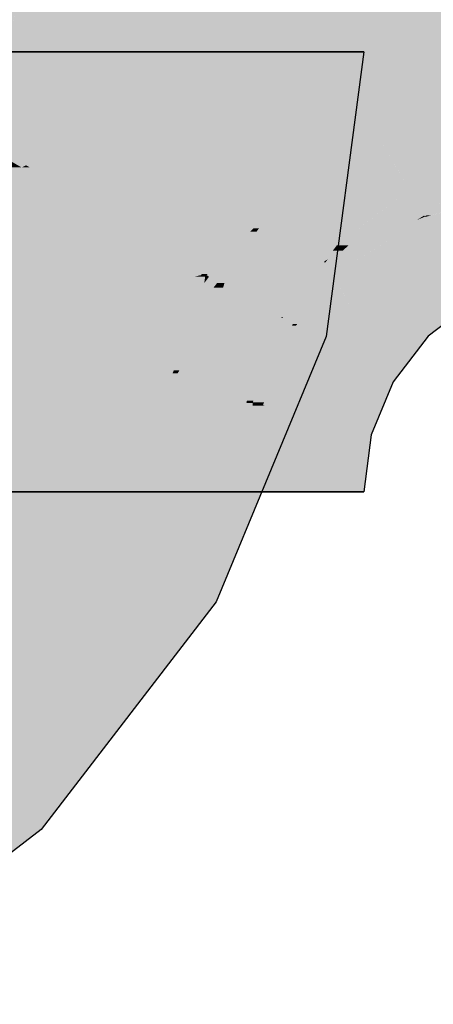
# Model space of a CAD drawing. Extents: x -132 to 668, y -61 to 533.
# Tile 75 of 256: x 374.36 to 374.877, y 181.745 to 182.976. Entities that reach past the tile are written whole.
import ezdxf

# ---------------------------------------------------------------- set-up
doc = ezdxf.new("R2010")
doc.units = 0
doc.layers.get('0').update_dxf_attribs({"lineweight": 5})
doc.layers.add('0-Shading', color=7, linetype='Continuous', lineweight=5)
doc.layers.add('S_Kaltwasser-EG', color=7, linetype='Continuous', lineweight=25, true_color=0x005e00)

# ---------------------------------------------------------------- blocks, each defined once
blk = doc.blocks.new('Shading-A07AMLNO1N', base_point=(373.7258, 182.6603))
at = {"layer": '0-Shading', "color": 98, "true_color": 0x005a00}
for points in [[(374.9469, 182.8246), (375.0646, 183.1822), (374.851, 183.1822)], [(374.7278, 182.9687), (374.4812, 182.9687), (374.6521, 183.0998)], [(374.8044, 182.8358), (374.8731, 183.0998), (374.6521, 183.0998)], [(374.9439, 182.8358), (374.8044, 182.8358), (374.8731, 183.0998)], [(374.3442, 182.9562), (374.154, 182.9562), (374.388, 183.0618)], [(374.154, 182.9562), (374.388, 183.0618), (374.3672, 183.0618)], [(374.4812, 182.9687), (374.3494, 182.9687), (374.388, 183.0618)], [(374.4812, 182.9687), (374.6027, 183.0618), (374.388, 183.0618)], [(374.4378, 182.9121), (374.326, 182.9121), (374.4812, 182.9687)], [(374.326, 182.9121), (374.4812, 182.9687), (374.3494, 182.9687)], [(374.5618, 182.8881), (374.4194, 182.8881), (374.4812, 182.9687)], [(374.5876, 182.8623), (374.7278, 182.9687), (374.4812, 182.9687)], [(374.7892, 182.8623), (374.5876, 182.8623), (374.7278, 182.9687)], [(374.5555, 182.8881), (374.2334, 182.8881), (374.5146, 182.9353)], [(374.2334, 182.8881), (374.5146, 182.9353), (374.2396, 182.9353)], [(374.5333, 182.9137), (374.5703, 182.9353), (374.5146, 182.9353)], [(374.6256, 182.9137), (374.5333, 182.9137), (374.6285, 182.9353)], [(374.5333, 182.9137), (374.6285, 182.9353), (374.5703, 182.9353)], [(374.4194, 182.8881), (374.3161, 182.8881), (374.326, 182.9121)], [(374.4194, 182.8881), (374.4378, 182.9121), (374.326, 182.9121)], [(374.6135, 182.8214), (374.6256, 182.9137), (374.5333, 182.9137)], [(374.6135, 182.8214), (374.5555, 182.8881), (374.2334, 182.8881)], [(374.4017, 182.865), (374.2336, 182.865), (374.4194, 182.8881)], [(374.3105, 182.8746), (374.4194, 182.8881), (374.3161, 182.8881)], [(374.463, 182.8417), (374.3838, 182.8417), (374.4194, 182.8881)], [(374.5876, 182.8623), (374.5618, 182.8881), (374.4194, 182.8881)], [(374.5234, 182.8721), (374.447, 182.8721), (374.4194, 182.8881)], [(374.4827, 182.8516), (374.4537, 182.8516), (374.4194, 182.8881)], [(374.4303, 182.8535), (374.3017, 182.8535), (374.3105, 182.8746)], [(374.3501, 182.7978), (374.4017, 182.865), (374.2336, 182.865)], [(374.4827, 182.8516), (374.5234, 182.8721), (374.447, 182.8721)], [(374.5983, 182.8516), (374.4827, 182.8516), (374.5876, 182.8623)], [(374.4827, 182.8516), (374.5876, 182.8623), (374.5039, 182.8623)], [(374.5876, 182.8623), (374.5039, 182.8623), (374.5234, 182.8721)], [(374.8044, 182.8358), (374.7892, 182.8623), (374.5876, 182.8623)], [(374.8044, 182.8358), (374.614, 182.8358), (374.5876, 182.8623)], [(374.2607, 182.7545), (374.4303, 182.8535), (374.3017, 182.8535)], [(374.6135, 182.8214), (374.3753, 182.8214), (374.4303, 182.8535)], [(374.463, 182.8417), (374.4827, 182.8516), (374.4537, 182.8516)], [(374.4998, 182.8417), (374.463, 182.8417), (374.4827, 182.8516)], [(374.6569, 182.7921), (374.5857, 182.7921), (374.4827, 182.8516)], [(374.6582, 182.7917), (374.5983, 182.8516), (374.4827, 182.8516)], [(374.3761, 182.7978), (374.3501, 182.7978), (374.463, 182.8417)], [(374.3501, 182.7978), (374.463, 182.8417), (374.3838, 182.8417)], [(374.5083, 182.7935), (374.3676, 182.7935), (374.463, 182.8417)], [(374.5091, 182.7926), (374.4998, 182.8417), (374.463, 182.8417)], [(374.5848, 182.7926), (374.5091, 182.7926), (374.4998, 182.8417)], [(374.653, 182.7968), (374.8044, 182.8358), (374.614, 182.8358)], [(374.827, 182.7968), (374.653, 182.7968), (374.8044, 182.8358)], [(374.9469, 182.8246), (374.9439, 182.8358), (374.8044, 182.8358)], [(374.9469, 182.8246), (374.8109, 182.8246), (374.8044, 182.8358)], [(374.421, 182.7737), (374.2936, 182.7737), (374.6135, 182.8214)], [(374.2936, 182.7737), (374.6135, 182.8214), (374.3753, 182.8214)], [(374.6066, 182.7692), (374.403, 182.7692), (374.6135, 182.8214)], [(374.8214, 182.8065), (374.9469, 182.8246), (374.8109, 182.8246)], [(374.9517, 182.8065), (374.8214, 182.8065), (374.9469, 182.8246)], [(374.827, 182.7968), (374.9517, 182.8065), (374.8214, 182.8065)], [(374.9283, 182.7968), (374.827, 182.7968), (374.9517, 182.8065)], [(374.3806, 182.7802), (374.3428, 182.7802), (374.3622, 182.7908)], [(374.3428, 182.7802), (374.3622, 182.7908), (374.3472, 182.7908)], [(374.3622, 182.7908), (374.3472, 182.7908), (374.3501, 182.7978)], [(374.3622, 182.7908), (374.3761, 182.7978), (374.3501, 182.7978)], [(374.3727, 182.7908), (374.3622, 182.7908), (374.3676, 182.7935)], [(374.4973, 182.7128), (374.3727, 182.7908), (374.3622, 182.7908)], [(374.5091, 182.7926), (374.5083, 182.7935), (374.3676, 182.7935)], [(374.5091, 182.7926), (374.3693, 182.7926), (374.3676, 182.7935)], [(374.4697, 182.7403), (374.5091, 182.7926), (374.3693, 182.7926)], [(374.5224, 182.7128), (374.4973, 182.7128), (374.3727, 182.7908)], [(374.5582, 182.7403), (374.4697, 182.7403), (374.5091, 182.7926)], [(374.5857, 182.7921), (374.5848, 182.7926), (374.5091, 182.7926)], [(374.5857, 182.7921), (374.5096, 182.7921), (374.5091, 182.7926)], [(374.522, 182.7789), (374.5857, 182.7921), (374.5096, 182.7921)], [(374.6086, 182.7789), (374.522, 182.7789), (374.5857, 182.7921)], [(374.6582, 182.7917), (374.6569, 182.7921), (374.5857, 182.7921)], [(374.6255, 182.7919), (374.5861, 182.7919), (374.5857, 182.7921)], [(374.6086, 182.7789), (374.6255, 182.7919), (374.5861, 182.7919)], [(374.6444, 182.7789), (374.6086, 182.7789), (374.6255, 182.7919)], [(374.6582, 182.7917), (374.6258, 182.7917), (374.6255, 182.7919)], [(374.7286, 182.7213), (374.6582, 182.7917), (374.6258, 182.7917)], [(374.6582, 182.7917), (374.827, 182.7968), (374.653, 182.7968)], [(374.8299, 182.7917), (374.6582, 182.7917), (374.827, 182.7968)], [(374.6869, 182.763), (374.8299, 182.7917), (374.6582, 182.7917)], [(374.8465, 182.763), (374.6869, 182.763), (374.8299, 182.7917)], [(374.8465, 182.763), (374.9283, 182.7968), (374.827, 182.7968)], [(374.5116, 182.7045), (374.3806, 182.7802), (374.3428, 182.7802)], [(374.5116, 182.7045), (374.3496, 182.7045), (374.3428, 182.7802)], [(374.5582, 182.7403), (374.6086, 182.7789), (374.522, 182.7789)], [(374.6754, 182.7403), (374.5582, 182.7403), (374.6086, 182.7789)], [(374.7083, 182.7213), (374.6444, 182.7789), (374.6086, 182.7789)], [(374.7286, 182.7213), (374.7083, 182.7213), (374.6444, 182.7789)], [(374.403, 182.7692), (374.421, 182.7737), (374.2936, 182.7737)], [(374.4323, 182.7513), (374.3306, 182.7513), (374.403, 182.7692)], [(374.3306, 182.7513), (374.403, 182.7692), (374.341, 182.7692)], [(374.403, 182.7692), (374.341, 182.7692), (374.3424, 182.7717)], [(374.6055, 182.761), (374.6066, 182.7692), (374.403, 182.7692)], [(374.4753, 182.7663), (374.4078, 182.7663), (374.403, 182.7692)], [(374.4538, 182.7382), (374.4753, 182.7663), (374.4078, 182.7663)], [(374.6055, 182.761), (374.4713, 182.761), (374.4753, 182.7663)], [(374.3778, 182.6981), (374.2999, 182.6981), (374.3306, 182.7513)], [(374.3422, 182.7382), (374.4323, 182.7513), (374.3306, 182.7513)], [(374.4538, 182.7382), (374.3422, 182.7382), (374.4323, 182.7513)], [(374.6025, 182.7382), (374.4538, 182.7382), (374.6055, 182.761)], [(374.4538, 182.7382), (374.6055, 182.761), (374.4713, 182.761)], [(374.7286, 182.7213), (374.8465, 182.763), (374.6869, 182.763)], [(374.7922, 182.7213), (374.7286, 182.7213), (374.8465, 182.763)], [(374.5224, 182.7128), (374.5582, 182.7403), (374.4697, 182.7403)], [(374.584, 182.7128), (374.5224, 182.7128), (374.5582, 182.7403)], [(374.5798, 182.7173), (374.6754, 182.7403), (374.5582, 182.7403)], [(374.7153, 182.7173), (374.5798, 182.7173), (374.6754, 182.7403)], [(374.402, 182.6707), (374.4538, 182.7382), (374.3422, 182.7382)], [(374.5643, 182.6707), (374.402, 182.6707), (374.4538, 182.7382)], [(374.5919, 182.6575), (374.586, 182.6575), (374.4538, 182.7382)], [(374.5919, 182.6575), (374.6025, 182.7382), (374.4538, 182.7382)], [(374.6097, 182.6855), (374.7153, 182.7173), (374.5798, 182.7173)], [(374.7562, 182.6936), (374.6367, 182.6936), (374.7153, 182.7173)], [(374.7153, 182.7173), (374.7286, 182.7213), (374.7083, 182.7213)], [(374.7326, 182.7173), (374.7153, 182.7173), (374.7286, 182.7213)], [(374.7562, 182.6936), (374.7326, 182.7173), (374.7153, 182.7173)], [(374.7562, 182.6936), (374.7922, 182.7213), (374.7286, 182.7213)], [(374.3606, 182.5811), (374.5116, 182.7045), (374.3496, 182.7045)], [(374.3882, 182.5811), (374.3606, 182.5811), (374.5116, 182.7045)], [(374.5669, 182.6726), (374.4797, 182.6726), (374.5116, 182.7045)], [(374.5116, 182.7045), (374.5224, 182.7128), (374.4973, 182.7128)], [(374.5384, 182.7045), (374.5116, 182.7045), (374.5224, 182.7128)], [(374.5561, 182.6789), (374.5384, 182.7045), (374.5116, 182.7045)], [(374.5748, 182.6855), (374.584, 182.7128), (374.5224, 182.7128)], [(374.5876, 182.6789), (374.5561, 182.6789), (374.5384, 182.7045)], [(374.6097, 182.6855), (374.5748, 182.6855), (374.584, 182.7128)], [(374.402, 182.6707), (374.3778, 182.6981), (374.2999, 182.6981)], [(374.402, 182.6707), (374.3013, 182.6707), (374.2999, 182.6981)], [(374.7352, 182.6855), (374.6097, 182.6855), (374.7562, 182.6936)], [(374.6097, 182.6855), (374.7562, 182.6936), (374.6367, 182.6936)], [(374.7198, 182.6687), (374.6915, 182.6687), (374.7562, 182.6936)], [(374.741, 182.6738), (374.7273, 182.6738), (374.7562, 182.6936)], [(374.5669, 182.6726), (374.5876, 182.6789), (374.5561, 182.6789)], [(374.5996, 182.6726), (374.5669, 182.6726), (374.5876, 182.6789)], [(374.5876, 182.6789), (374.6097, 182.6855), (374.5748, 182.6855)], [(374.6159, 182.6789), (374.5876, 182.6789), (374.6097, 182.6855)], [(374.6431, 182.65), (374.6159, 182.6789), (374.5876, 182.6789)], [(374.6431, 182.65), (374.7352, 182.6855), (374.6097, 182.6855)], [(374.306, 182.5747), (374.402, 182.6707), (374.3013, 182.6707)], [(374.5171, 182.6399), (374.3712, 182.6399), (374.402, 182.6707)], [(374.4551, 182.6565), (374.5643, 182.6707), (374.402, 182.6707)], [(374.4489, 182.6418), (374.5669, 182.6726), (374.4797, 182.6726)], [(374.5876, 182.6565), (374.4551, 182.6565), (374.5643, 182.6707)], [(374.617, 182.6437), (374.456, 182.6437), (374.5669, 182.6726)], [(374.6061, 182.65), (374.5996, 182.6726), (374.5669, 182.6726)], [(374.6431, 182.65), (374.6061, 182.65), (374.5996, 182.6726)], [(374.6997, 182.65), (374.6431, 182.65), (374.741, 182.6738)], [(374.6431, 182.65), (374.7198, 182.6687), (374.6915, 182.6687)], [(374.7064, 182.6288), (374.663, 182.6288), (374.741, 182.6738)], [(374.7198, 182.6687), (374.741, 182.6738), (374.7273, 182.6738)], [(374.5171, 182.6399), (374.5876, 182.6565), (374.4551, 182.6565)], [(374.5433, 182.6399), (374.5171, 182.6399), (374.5915, 182.6541)], [(374.5171, 182.6399), (374.5915, 182.6541), (374.5777, 182.6541)], [(374.5735, 182.6362), (374.5309, 182.6362), (374.5915, 182.6541)], [(374.5879, 182.6272), (374.5645, 182.6272), (374.5915, 182.6541)], [(374.5915, 182.6541), (374.5777, 182.6541), (374.5876, 182.6565)], [(374.5876, 182.6565), (374.5919, 182.6575), (374.586, 182.6575)], [(374.5918, 182.6565), (374.5876, 182.6565), (374.5919, 182.6575)], [(374.5915, 182.6541), (374.5918, 182.6565), (374.5876, 182.6565)], [(374.3882, 182.5811), (374.6103, 182.6418), (374.4489, 182.6418)], [(374.6103, 182.6418), (374.4489, 182.6418), (374.617, 182.6437)], [(374.4489, 182.6418), (374.617, 182.6437), (374.456, 182.6437)], [(374.6529, 182.623), (374.5413, 182.623), (374.617, 182.6437)], [(374.617, 182.6437), (374.6431, 182.65), (374.6061, 182.65)], [(374.649, 182.6437), (374.617, 182.6437), (374.6431, 182.65)], [(374.6428, 182.6288), (374.649, 182.6437), (374.617, 182.6437)], [(374.663, 182.6288), (374.6428, 182.6288), (374.649, 182.6437)], [(374.663, 182.6288), (374.6997, 182.65), (374.6431, 182.65)], [(374.3196, 182.5883), (374.5171, 182.6399), (374.3712, 182.6399)], [(374.3556, 182.5883), (374.3196, 182.5883), (374.5309, 182.6362)], [(374.3196, 182.5883), (374.5309, 182.6362), (374.503, 182.6362)], [(374.5645, 182.6272), (374.498, 182.6272), (374.5309, 182.6362)], [(374.5309, 182.6362), (374.503, 182.6362), (374.5171, 182.6399)], [(374.5309, 182.6362), (374.5433, 182.6399), (374.5171, 182.6399)], [(374.5645, 182.6272), (374.5735, 182.6362), (374.5309, 182.6362)], [(374.6529, 182.623), (374.663, 182.6288), (374.6428, 182.6288)], [(374.6685, 182.623), (374.6529, 182.623), (374.663, 182.6288)], [(374.6869, 182.6033), (374.7064, 182.6288), (374.663, 182.6288)], [(374.3512, 182.5747), (374.306, 182.5747), (374.5645, 182.6272)], [(374.306, 182.5747), (374.5645, 182.6272), (374.498, 182.6272)], [(374.5887, 182.5737), (374.3613, 182.5737), (374.6529, 182.623)], [(374.3613, 182.5737), (374.6529, 182.623), (374.5413, 182.623)], [(374.5453, 182.6125), (374.5048, 182.6125), (374.5645, 182.6272)], [(374.5524, 182.5372), (374.5091, 182.5372), (374.5871, 182.6211)], [(374.5453, 182.6125), (374.5871, 182.6211), (374.5566, 182.6211)], [(374.5791, 182.6125), (374.5453, 182.6125), (374.5871, 182.6211)], [(374.5871, 182.6211), (374.5566, 182.6211), (374.5645, 182.6272)], [(374.5871, 182.6211), (374.5879, 182.6272), (374.5645, 182.6272)], [(374.6869, 182.6033), (374.6273, 182.6033), (374.6529, 182.623)], [(374.6869, 182.6033), (374.6685, 182.623), (374.6529, 182.623)], [(374.2913, 182.56), (374.5453, 182.6125), (374.5048, 182.6125)], [(374.4769, 182.56), (374.2913, 182.56), (374.5453, 182.6125)], [(374.4503, 182.4741), (374.365, 182.4741), (374.5791, 182.6125)], [(374.365, 182.4741), (374.5791, 182.6125), (374.5453, 182.6125)], [(374.6229, 182.5286), (374.5299, 182.5286), (374.6869, 182.6033)], [(374.5299, 182.5286), (374.6869, 182.6033), (374.6273, 182.6033)], [(374.6475, 182.5083), (374.6056, 182.5083), (374.6869, 182.6033)], [(374.3613, 182.5737), (374.2644, 182.5737), (374.2677, 182.5988)], [(374.3613, 182.5737), (374.359, 182.5988), (374.2677, 182.5988)], [(374.3613, 182.5737), (374.3882, 182.5811), (374.3606, 182.5811)], [(374.4729, 182.5438), (374.2604, 182.5438), (374.3613, 182.5737)], [(374.2604, 182.5438), (374.3613, 182.5737), (374.2644, 182.5737)], [(374.5299, 182.5286), (374.5887, 182.5737), (374.3613, 182.5737)], [(374.3719, 182.4794), (374.2107, 182.4794), (374.4769, 182.56)], [(374.2107, 182.4794), (374.4769, 182.56), (374.2913, 182.56)], [(374.2492, 182.4581), (374.4594, 182.4581), (374.2604, 182.5438)], [(374.2959, 182.5286), (374.4729, 182.5438), (374.2604, 182.5438)], [(374.5299, 182.5286), (374.2959, 182.5286), (374.4729, 182.5438)], [(374.4503, 182.4741), (374.5524, 182.5372), (374.5091, 182.5372)], [(374.5366, 182.4992), (374.4909, 182.4992), (374.5524, 182.5372)], [(374.4594, 182.4581), (374.5299, 182.5286), (374.2959, 182.5286)], [(374.6056, 182.5083), (374.5096, 182.5083), (374.5299, 182.5286)], [(374.6056, 182.5083), (374.6229, 182.5286), (374.5299, 182.5286)], [(374.5584, 182.4581), (374.4594, 182.4581), (374.6056, 182.5083)], [(374.4594, 182.4581), (374.6056, 182.5083), (374.5096, 182.5083)], [(374.6425, 182.4984), (374.5963, 182.4984), (374.6056, 182.5083)], [(374.6433, 182.4982), (374.6475, 182.5083), (374.6056, 182.5083)], [(374.4898, 182.3861), (374.3683, 182.3861), (374.5366, 182.4992)], [(374.4992, 182.4741), (374.4503, 182.4741), (374.5366, 182.4992)], [(374.4503, 182.4741), (374.5366, 182.4992), (374.4909, 182.4992)], [(374.5627, 182.4278), (374.5298, 182.4278), (374.6425, 182.4984)], [(374.5298, 182.4278), (374.6425, 182.4984), (374.5963, 182.4984)], [(374.6052, 182.4183), (374.5519, 182.4183), (374.6433, 182.4982)], [(374.5519, 182.4183), (374.6433, 182.4982), (374.6423, 182.4982)], [(374.6303, 182.3993), (374.5961, 182.3993), (374.6433, 182.4982)], [(374.6433, 182.4982), (374.6423, 182.4982), (374.6425, 182.4984)], [(374.3017, 182.4255), (374.3719, 182.4794), (374.2107, 182.4794)], [(374.3718, 182.4255), (374.3017, 182.4255), (374.4503, 182.4741)], [(374.3017, 182.4255), (374.4503, 182.4741), (374.365, 182.4741)], [(374.3853, 182.4043), (374.3375, 182.4043), (374.4503, 182.4741)], [(374.3683, 182.3861), (374.4992, 182.4741), (374.4503, 182.4741)], [(374.2396, 182.3853), (374.3866, 182.3853), (374.2492, 182.4581)], [(374.3866, 182.3853), (374.2492, 182.4581), (374.4594, 182.4581)], [(374.4291, 182.4278), (374.5298, 182.4278), (374.4594, 182.4581)], [(374.5298, 182.4278), (374.5584, 182.4581), (374.4594, 182.4581)], [(374.3375, 182.4043), (374.3718, 182.4255), (374.3017, 182.4255)], [(374.3866, 182.3853), (374.4899, 182.3853), (374.4291, 182.4278)], [(374.4899, 182.3853), (374.4291, 182.4278), (374.5298, 182.4278)], [(374.5209, 182.4183), (374.5519, 182.4183), (374.5298, 182.4278)], [(374.5519, 182.4183), (374.5627, 182.4278), (374.5298, 182.4278)], [(374.4899, 182.3853), (374.5146, 182.3853), (374.5209, 182.4183)], [(374.5146, 182.3853), (374.5209, 182.4183), (374.5519, 182.4183)], [(374.5959, 182.3993), (374.5305, 182.3993), (374.5519, 182.4183)], [(374.5961, 182.3993), (374.6052, 182.4183), (374.5519, 182.4183)], [(374.3672, 182.3853), (374.3096, 182.3853), (374.3359, 182.4033)], [(374.3658, 182.3861), (374.3392, 182.4033), (374.3359, 182.4033)], [(374.3683, 182.3861), (374.3853, 182.4043), (374.3375, 182.4043)], [(374.3683, 182.3861), (374.3658, 182.3861), (374.3392, 182.4033)], [(374.5146, 182.3853), (374.5548, 182.3853), (374.5305, 182.3993)], [(374.5306, 182.3993), (374.5959, 182.3993), (374.5305, 182.3993)], [(374.5548, 182.3853), (374.5961, 182.3993), (374.5306, 182.3993)], [(374.5961, 182.3993), (374.5306, 182.3993), (374.5959, 182.3993)], [(374.5548, 182.3853), (374.5894, 182.3853), (374.5961, 182.3993)], [(374.5894, 182.3853), (374.6285, 182.3853), (374.5961, 182.3993)], [(374.6285, 182.3853), (374.6303, 182.3993), (374.5961, 182.3993)], [(374.1597, 182.2824), (374.3672, 182.3853), (374.3096, 182.3853)], [(374.4659, 182.3283), (374.2523, 182.3283), (374.3672, 182.3853)], [(374.3672, 182.3853), (374.3683, 182.3861), (374.3658, 182.3861)], [(374.3697, 182.3853), (374.3672, 182.3853), (374.3683, 182.3861)], [(374.4659, 182.3283), (374.3697, 182.3853), (374.3672, 182.3853)], [(374.4659, 182.3283), (374.4898, 182.3861), (374.3683, 182.3861)], [(374.4071, 182.2518), (374.098, 182.2518), (374.4659, 182.3283)], [(374.098, 182.2518), (374.4659, 182.3283), (374.2523, 182.3283)], [(374.2729, 182.0769), (374.4071, 182.2518), (374.098, 182.2518)]]:
    blk.add_solid(points, dxfattribs=at)
at = {"layer": '0-Shading', "color": 98, "true_color": 0x004000}
for points in [[(374.6135, 182.8214), (374.7896, 182.9353), (374.6285, 182.9353)], [(374.777, 182.8397), (374.6417, 182.8397), (374.7896, 182.9353)], [(374.7587, 182.8214), (374.6135, 182.8214), (374.777, 182.8397)], [(374.6135, 182.8214), (374.777, 182.8397), (374.6417, 182.8397)], [(374.7643, 182.7437), (374.681, 182.7437), (374.777, 182.8397)], [(374.6544, 182.7742), (374.6073, 182.7742), (374.6135, 182.8214)], [(374.681, 182.7437), (374.7587, 182.8214), (374.6135, 182.8214)], [(374.9034, 182.763), (374.8465, 182.763), (374.9517, 182.8065)], [(374.6504, 182.761), (374.6055, 182.761), (374.6544, 182.7742)], [(374.6055, 182.761), (374.6544, 182.7742), (374.6073, 182.7742)], [(374.681, 182.7437), (374.6452, 182.7437), (374.6544, 182.7742)], [(374.64, 182.7265), (374.601, 182.7265), (374.6055, 182.761)], [(374.64, 182.7265), (374.6504, 182.761), (374.6055, 182.761)], [(374.7709, 182.6936), (374.7562, 182.6936), (374.8465, 182.763)], [(374.8651, 182.7308), (374.8114, 182.7308), (374.8465, 182.763)], [(374.866, 182.7292), (374.9034, 182.763), (374.8465, 182.763)], [(374.9725, 182.7288), (374.8662, 182.7288), (374.9653, 182.7558)], [(374.8718, 182.7308), (374.8677, 182.7308), (374.9634, 182.7628)], [(374.8677, 182.7308), (374.9634, 182.7628), (374.9033, 182.7628)], [(374.8733, 182.7308), (374.8718, 182.7308), (374.9653, 182.7558)], [(374.8718, 182.7308), (374.9653, 182.7558), (374.9434, 182.7558)], [(374.6638, 182.7265), (374.64, 182.7265), (374.681, 182.7437)], [(374.64, 182.7265), (374.681, 182.7437), (374.6452, 182.7437)], [(374.6587, 182.7146), (374.6519, 182.7146), (374.681, 182.7437)], [(374.6933, 182.7107), (374.6558, 182.7107), (374.681, 182.7437)], [(374.7534, 182.6603), (374.7643, 182.7437), (374.681, 182.7437)], [(374.7534, 182.6603), (374.7123, 182.6603), (374.681, 182.7437)], [(374.5944, 182.6575), (374.5919, 182.6575), (374.64, 182.7265)], [(374.5919, 182.6575), (374.64, 182.7265), (374.601, 182.7265)], [(374.6296, 182.6923), (374.6174, 182.6923), (374.64, 182.7265)], [(374.6519, 182.7146), (374.6364, 182.7146), (374.64, 182.7265)], [(374.6519, 182.7146), (374.6638, 182.7265), (374.64, 182.7265)], [(374.7994, 182.6866), (374.7632, 182.6866), (374.8662, 182.7288)], [(374.7632, 182.6866), (374.8662, 182.7288), (374.865, 182.7288)], [(374.8987, 182.6726), (374.7773, 182.6726), (374.8662, 182.7288)], [(374.8559, 182.725), (374.8051, 182.725), (374.8651, 182.7308)], [(374.8051, 182.725), (374.8651, 182.7308), (374.8114, 182.7308)], [(374.8559, 182.725), (374.866, 182.7292), (374.8626, 182.7292)], [(374.866, 182.7292), (374.8626, 182.7292), (374.8651, 182.7308)], [(374.8662, 182.7288), (374.865, 182.7288), (374.866, 182.7292)], [(374.8673, 182.7292), (374.866, 182.7292), (374.8718, 182.7308)], [(374.866, 182.7292), (374.8718, 182.7308), (374.8677, 182.7308)], [(374.8662, 182.7288), (374.8673, 182.7292), (374.866, 182.7292)], [(374.8662, 182.7288), (374.8733, 182.7308), (374.8718, 182.7308)], [(374.9112, 182.6509), (374.9725, 182.7288), (374.8662, 182.7288)], [(374.6296, 182.6923), (374.6519, 182.7146), (374.6364, 182.7146)], [(374.6558, 182.7107), (374.648, 182.7107), (374.6519, 182.7146)], [(374.6558, 182.7107), (374.6587, 182.7146), (374.6519, 182.7146)], [(374.7632, 182.6866), (374.8559, 182.725), (374.8051, 182.725)], [(374.7002, 182.6663), (374.6217, 182.6663), (374.6558, 182.7107)], [(374.6416, 182.6923), (374.6296, 182.6923), (374.6558, 182.7107)], [(374.6296, 182.6923), (374.6558, 182.7107), (374.648, 182.7107)], [(374.716, 182.6505), (374.6933, 182.7107), (374.6558, 182.7107)], [(374.5935, 182.6562), (374.6296, 182.6923), (374.6174, 182.6923)], [(374.6217, 182.6663), (374.6036, 182.6663), (374.6296, 182.6923)], [(374.6217, 182.6663), (374.6416, 182.6923), (374.6296, 182.6923)], [(374.7632, 182.6866), (374.7508, 182.6866), (374.7562, 182.6936)], [(374.7632, 182.6866), (374.7709, 182.6936), (374.7562, 182.6936)], [(374.741, 182.6738), (374.7632, 182.6866), (374.7508, 182.6866)], [(374.7608, 182.676), (374.7447, 182.676), (374.7632, 182.6866)], [(374.7773, 182.6726), (374.76, 182.6726), (374.7632, 182.6866)], [(374.7773, 182.6726), (374.7994, 182.6866), (374.7632, 182.6866)], [(374.614, 182.6562), (374.5935, 182.6562), (374.6217, 182.6663)], [(374.5935, 182.6562), (374.6217, 182.6663), (374.6036, 182.6663)], [(374.6157, 182.6463), (374.6064, 182.6463), (374.6217, 182.6663)], [(374.6576, 182.6406), (374.6139, 182.6406), (374.6217, 182.6663)], [(374.6438, 182.6505), (374.7002, 182.6663), (374.6217, 182.6663)], [(374.716, 182.6505), (374.6438, 182.6505), (374.7002, 182.6663)], [(374.689, 182.6033), (374.6869, 182.6033), (374.7419, 182.6723)], [(374.6869, 182.6033), (374.7419, 182.6723), (374.7398, 182.6723)], [(374.7547, 182.6496), (374.7245, 182.6496), (374.7419, 182.6723)], [(374.7419, 182.6723), (374.7398, 182.6723), (374.741, 182.6738)], [(374.7431, 182.6738), (374.741, 182.6738), (374.7447, 182.676)], [(374.7419, 182.6723), (374.7431, 182.6738), (374.741, 182.6738)], [(374.7599, 182.6723), (374.7419, 182.6723), (374.7608, 182.676)], [(374.7419, 182.6723), (374.7608, 182.676), (374.7447, 182.676)], [(374.7547, 182.6496), (374.7599, 182.6723), (374.7419, 182.6723)], [(374.8002, 182.6496), (374.7547, 182.6496), (374.7773, 182.6726)], [(374.7547, 182.6496), (374.7773, 182.6726), (374.76, 182.6726)], [(374.8264, 182.6234), (374.8987, 182.6726), (374.7773, 182.6726)], [(374.9271, 182.6234), (374.8264, 182.6234), (374.8987, 182.6726)], [(374.6064, 182.6463), (374.5904, 182.6463), (374.5963, 182.6541)], [(374.5904, 182.6463), (374.5963, 182.6541), (374.5915, 182.6541)], [(374.5963, 182.6541), (374.5915, 182.6541), (374.5935, 182.6562)], [(374.5915, 182.6541), (374.5935, 182.6562), (374.5917, 182.6562)], [(374.5935, 182.6562), (374.5917, 182.6562), (374.5919, 182.6575)], [(374.5935, 182.6562), (374.5944, 182.6575), (374.5919, 182.6575)], [(374.6064, 182.6463), (374.614, 182.6562), (374.5935, 182.6562)], [(374.716, 182.6505), (374.7534, 182.6603), (374.7123, 182.6603)], [(374.7521, 182.6505), (374.716, 182.6505), (374.7534, 182.6603)], [(374.5871, 182.6211), (374.6064, 182.6463), (374.5904, 182.6463)], [(374.608, 182.6211), (374.5871, 182.6211), (374.6139, 182.6406)], [(374.5871, 182.6211), (374.6139, 182.6406), (374.602, 182.6406)], [(374.6139, 182.6406), (374.602, 182.6406), (374.6064, 182.6463)], [(374.6139, 182.6406), (374.6157, 182.6463), (374.6064, 182.6463)], [(374.6461, 182.6159), (374.6064, 182.6159), (374.6139, 182.6406)], [(374.6673, 182.5996), (374.6576, 182.6406), (374.6139, 182.6406)], [(374.7427, 182.5794), (374.716, 182.6505), (374.6438, 182.6505)], [(374.7146, 182.5996), (374.6673, 182.5996), (374.6576, 182.6406)], [(374.7084, 182.6025), (374.6884, 182.6025), (374.7547, 182.6496)], [(374.6884, 182.6025), (374.7547, 182.6496), (374.7245, 182.6496)], [(374.7479, 182.6186), (374.7521, 182.6505), (374.716, 182.6505)], [(374.7479, 182.6186), (374.728, 182.6186), (374.716, 182.6505)], [(374.761, 182.6384), (374.7437, 182.6384), (374.7547, 182.6496)], [(374.7942, 182.5797), (374.8002, 182.6496), (374.7547, 182.6496)], [(374.8701, 182.5797), (374.7942, 182.5797), (374.8002, 182.6496)], [(374.7066, 182.5951), (374.7011, 182.5951), (374.7437, 182.6384)], [(374.7867, 182.593), (374.7048, 182.593), (374.761, 182.6384)], [(374.7048, 182.593), (374.761, 182.6384), (374.7437, 182.6384)], [(374.5594, 182.5372), (374.5524, 182.5372), (374.6064, 182.6159)], [(374.5524, 182.5372), (374.6064, 182.6159), (374.585, 182.6159)], [(374.6064, 182.6159), (374.585, 182.6159), (374.5871, 182.6211)], [(374.6064, 182.6159), (374.608, 182.6211), (374.5871, 182.6211)], [(374.6673, 182.5996), (374.5967, 182.5996), (374.6064, 182.6159)], [(374.6673, 182.5996), (374.6461, 182.6159), (374.6064, 182.6159)], [(374.7427, 182.5794), (374.7479, 182.6186), (374.728, 182.6186)], [(374.8701, 182.5797), (374.9271, 182.6234), (374.8264, 182.6234)], [(374.6746, 182.5635), (374.6704, 182.5635), (374.6869, 182.6033)], [(374.6884, 182.6025), (374.6866, 182.6025), (374.6869, 182.6033)], [(374.6884, 182.6025), (374.689, 182.6033), (374.6869, 182.6033)], [(374.5814, 182.5336), (374.5572, 182.5336), (374.6673, 182.5996)], [(374.5572, 182.5336), (374.6673, 182.5996), (374.5967, 182.5996)], [(374.7266, 182.5404), (374.5902, 182.5404), (374.6673, 182.5996)], [(374.6651, 182.4972), (374.6511, 182.4972), (374.7048, 182.593)], [(374.6511, 182.4972), (374.7048, 182.593), (374.7001, 182.593)], [(374.669, 182.5322), (374.6635, 182.5322), (374.7011, 182.5951)], [(374.6635, 182.5322), (374.7011, 182.5951), (374.6857, 182.5951)], [(374.7427, 182.5794), (374.7146, 182.5996), (374.6673, 182.5996)], [(374.7427, 182.5794), (374.6875, 182.5794), (374.6673, 182.5996)], [(374.6746, 182.5635), (374.6884, 182.6025), (374.6866, 182.6025)], [(374.8264, 182.5228), (374.6757, 182.5228), (374.7048, 182.593)], [(374.7011, 182.5951), (374.6857, 182.5951), (374.6884, 182.6025)], [(374.7011, 182.5951), (374.7084, 182.6025), (374.6884, 182.6025)], [(374.7048, 182.593), (374.7001, 182.593), (374.7011, 182.5951)], [(374.7048, 182.593), (374.7066, 182.5951), (374.7011, 182.5951)], [(374.8264, 182.5228), (374.7867, 182.593), (374.7048, 182.593)], [(374.7266, 182.5404), (374.7427, 182.5794), (374.6875, 182.5794)], [(374.8264, 182.5228), (374.8701, 182.5797), (374.7942, 182.5797)], [(374.6441, 182.4998), (374.644, 182.4998), (374.6746, 182.5635)], [(374.644, 182.4998), (374.6746, 182.5635), (374.6704, 182.5635)], [(374.6635, 182.5322), (374.6596, 182.5322), (374.6746, 182.5635)], [(374.5366, 182.4992), (374.5572, 182.5336), (374.5508, 182.5336)], [(374.5572, 182.5336), (374.5508, 182.5336), (374.5524, 182.5372)], [(374.5693, 182.5243), (374.5516, 182.5243), (374.5572, 182.5336)], [(374.5572, 182.5336), (374.5594, 182.5372), (374.5524, 182.5372)], [(374.5693, 182.5243), (374.5814, 182.5336), (374.5572, 182.5336)], [(374.7199, 182.5243), (374.5693, 182.5243), (374.7266, 182.5404)], [(374.5693, 182.5243), (374.7266, 182.5404), (374.5902, 182.5404)], [(374.6518, 182.4992), (374.6438, 182.4992), (374.6635, 182.5322)], [(374.6441, 182.4998), (374.6635, 182.5322), (374.6596, 182.5322)], [(374.6511, 182.4972), (374.669, 182.5322), (374.6635, 182.5322)], [(374.602, 182.4992), (374.5366, 182.4992), (374.5693, 182.5243)], [(374.5366, 182.4992), (374.5693, 182.5243), (374.5516, 182.5243)], [(374.6836, 182.4366), (374.7199, 182.5243), (374.5693, 182.5243)], [(374.8144, 182.4937), (374.6637, 182.4937), (374.8264, 182.5228)], [(374.6637, 182.4937), (374.8264, 182.5228), (374.6757, 182.5228)], [(374.5833, 182.3283), (374.4659, 182.3283), (374.5366, 182.4992)], [(374.5537, 182.4366), (374.602, 182.4992), (374.5366, 182.4992)], [(374.6836, 182.4366), (374.5537, 182.4366), (374.602, 182.4992)], [(374.6285, 182.3853), (374.6474, 182.3853), (374.6431, 182.4962)], [(374.6431, 182.4962), (374.6508, 182.4962), (374.6433, 182.4982)], [(374.6474, 182.3853), (374.6431, 182.4962), (374.6508, 182.4962)], [(374.6476, 182.4982), (374.6433, 182.4982), (374.6438, 182.4992)], [(374.647, 182.4972), (374.6476, 182.4982), (374.6433, 182.4982)], [(374.6438, 182.4992), (374.6441, 182.4998), (374.644, 182.4998)], [(374.6511, 182.4972), (374.6518, 182.4992), (374.6438, 182.4992)], [(374.6511, 182.4972), (374.647, 182.4972), (374.6476, 182.4982)], [(374.6508, 182.4962), (374.6511, 182.4972), (374.647, 182.4972)], [(374.6474, 182.3853), (374.6549, 182.3853), (374.6507, 182.4928)], [(374.6507, 182.4928), (374.6633, 182.4928), (374.6508, 182.4962)], [(374.6549, 182.3853), (374.6507, 182.4928), (374.6633, 182.4928)], [(374.6548, 182.4962), (374.6508, 182.4962), (374.6511, 182.4972)], [(374.6599, 182.4937), (374.6548, 182.4962), (374.6508, 182.4962)], [(374.6637, 182.4937), (374.6651, 182.4972), (374.6511, 182.4972)], [(374.6637, 182.4937), (374.6599, 182.4937), (374.6548, 182.4962)], [(374.6633, 182.4928), (374.6637, 182.4937), (374.6599, 182.4937)], [(374.6605, 182.4565), (374.799, 182.4565), (374.6633, 182.4928)], [(374.667, 182.4928), (374.6633, 182.4928), (374.6637, 182.4937)], [(374.799, 182.4565), (374.667, 182.4928), (374.6633, 182.4928)], [(374.799, 182.4565), (374.8144, 182.4937), (374.6637, 182.4937)], [(374.6549, 182.3853), (374.7896, 182.3853), (374.6605, 182.4565)], [(374.7896, 182.3853), (374.6605, 182.4565), (374.799, 182.4565)], [(374.6053, 182.2478), (374.6836, 182.4366), (374.5537, 182.4366)], [(374.6053, 182.2478), (374.404, 182.2478), (374.4659, 182.3283)], [(374.6053, 182.2478), (374.5833, 182.3283), (374.4659, 182.3283)], [(374.4743, 182.0769), (374.2729, 182.0769), (374.6053, 182.2478)], [(374.2729, 182.0769), (374.6053, 182.2478), (374.404, 182.2478)], [(374.3868, 181.963), (374.1245, 181.963), (374.2729, 182.0769)], [(374.3868, 181.963), (374.4743, 182.0769), (374.2729, 182.0769)], [(374.2839, 181.884), (374.0215, 181.884), (374.3868, 181.963)], [(374.0215, 181.884), (374.3868, 181.963), (374.1245, 181.963)]]:
    blk.add_solid(points, dxfattribs=at)
blk = doc.blocks.new('Geometrie-A07AMLP91N', base_point=(327.6294, 181.1668))
at = {"layer": 'S_Kaltwasser-EG'}
for p, q in [((374.3819, 182.9353), (374.2396, 182.9353)), ((374.2396, 182.9353), (374.3819, 182.9353)), ((374.5146, 182.9353), (374.3819, 182.9353)), ((374.3819, 182.9353), (374.5146, 182.9353)), ((374.6285, 182.9353), (374.5146, 182.9353)), ((374.5146, 182.9353), (374.6285, 182.9353)), ((374.7159, 182.9353), (374.6285, 182.9353)), ((374.6285, 182.9353), (374.7159, 182.9353)), ((374.7708, 182.9353), (374.7159, 182.9353)), ((374.7159, 182.9353), (374.7708, 182.9353)), ((374.7896, 182.9353), (374.7427, 182.5794)), ((374.7896, 182.9353), (374.7708, 182.9353)), ((374.7708, 182.9353), (374.7896, 182.9353)), ((374.9271, 182.6234), (374.8701, 182.5797)), ((374.7427, 182.5794), (374.6054, 182.2478)), ((374.8701, 182.5797), (374.8264, 182.5228)), ((374.8264, 182.5228), (374.7989, 182.4565)), ((374.7989, 182.4565), (374.7896, 182.3853)), ((374.2396, 182.3853), (374.3819, 182.3853)), ((374.3819, 182.3853), (374.2396, 182.3853)), ((374.3819, 182.3853), (374.5146, 182.3853)), ((374.5146, 182.3853), (374.3819, 182.3853)), ((374.5146, 182.3853), (374.6285, 182.3853)), ((374.6285, 182.3853), (374.5146, 182.3853)), ((374.6285, 182.3853), (374.7159, 182.3853)), ((374.7159, 182.3853), (374.6285, 182.3853)), ((374.7159, 182.3853), (374.7708, 182.3853)), ((374.7708, 182.3853), (374.7159, 182.3853)), ((374.7708, 182.3853), (374.7896, 182.3853)), ((374.7896, 182.3853), (374.7708, 182.3853)), ((374.6054, 182.2478), (374.3868, 181.963)), ((374.3868, 181.963), (374.1021, 181.7445))]:
    blk.add_line(p, q, dxfattribs=at)

msp = doc.modelspace()

# ---------------------------------------------------------------- block references
msp.add_blockref('Shading-A07AMLNO1N', (373.7258, 182.6603))
at = {"linetype": 'Continuous', "ltscale": 0.13}
msp.add_blockref('Geometrie-A07AMLP91N', (327.6294, 181.1668), dxfattribs=at)

doc.saveas('drawing.dxf')
